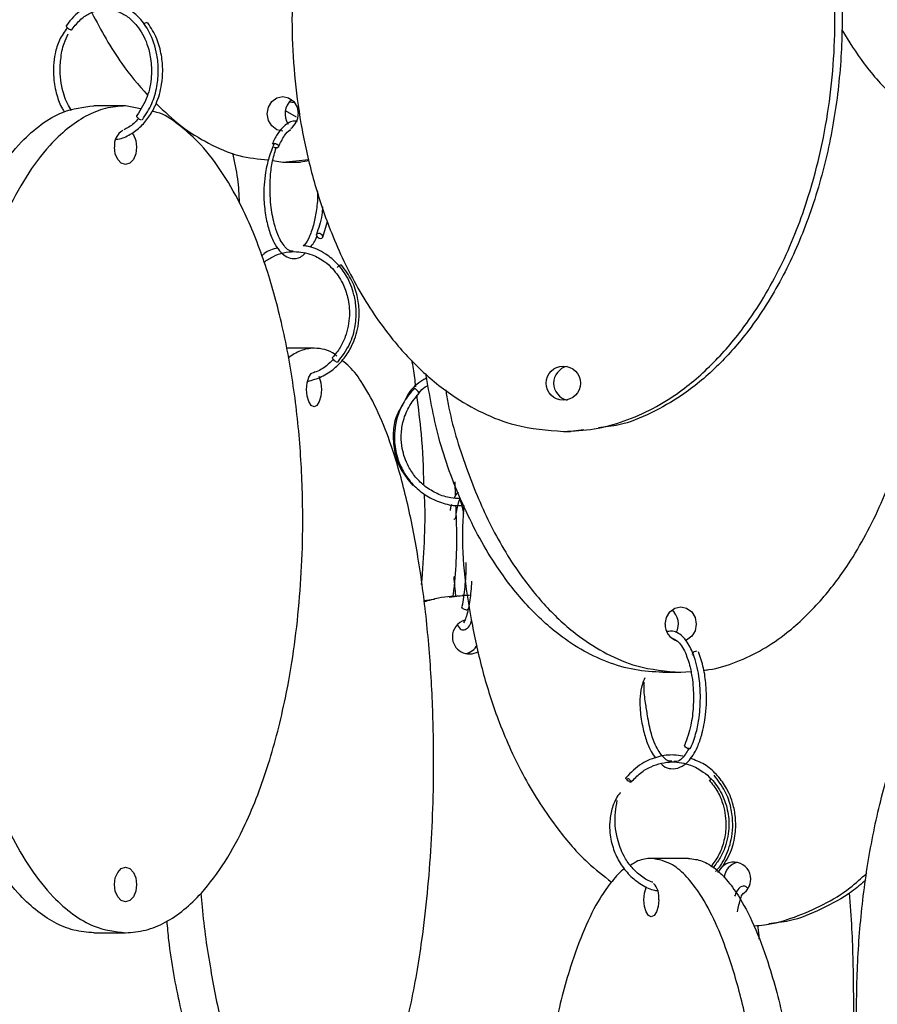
# Model space of a CAD drawing. Header units: millimetres. Extents: x 331 to 1634, y 417 to 1709.
# Tile 9 of 142: x 476 to 539, y 620 to 692. Entities that reach past the tile are written whole.
import ezdxf

# ---------------------------------------------------------------- set-up
doc = ezdxf.new("R2010")
doc.units = ezdxf.units.MM

msp = doc.modelspace()

# ---------------------------------------------------------------- linework, layer by layer
at = {"color": 7, "linetype": 'Continuous', "lineweight": 25}
for p, q in [((495.893, 685.86), (496.24, 685.813)), ((483.998, 685.578), (481.699, 685.578)), ((485.08, 685.352), (483.998, 685.578)), ((496.398, 684.76), (495.612, 685.209)), ((494.681, 681.604), (495.398, 681.498)), ((495.398, 681.498), (497.302, 681.68)), ((497.323, 681.59), (496.7, 681.498)), ((495.398, 681.498), (496.7, 681.498)), ((498.3, 676.042), (498.638, 677.191)), ((497.671, 667.998), (495.652, 667.998)), ((515.769, 661.95), (516.29, 661.95)), ((517.234, 662.078), (516.29, 661.95)), ((507.876, 658.303), (507.914, 657.248)), ((505.64, 649.674), (506.409, 649.779)), ((507.485, 649.925), (508.421, 650.052)), ((508.942, 650.052), (508.421, 650.052)), ((522.973, 644.474), (524.275, 644.474)), ((524.275, 644.474), (525.008, 644.544)), ((524.845, 630.974), (522.142, 630.974)), ((481.699, 625.578), (483.998, 625.578))]:
    msp.add_line(p, q, dxfattribs=at)
at = {"color": 7, "linetype": 'Continuous', "lineweight": 25, "flags": 128}
for points in [[(495.398, 683.748), (494.968, 683.843), (494.602, 684.114), (494.358, 684.519), (494.272, 684.998), (494.358, 685.476), (494.602, 685.882), (494.968, 686.153), (495.398, 686.248), (495.829, 686.153), (496.195, 685.882), (496.439, 685.476), (496.525, 684.998), (496.525, 684.998)], [(485.155, 684.542), (485.084, 684.557), (485.003, 684.596), (484.925, 684.654), (484.861, 684.722), (484.822, 684.789), (484.812, 684.846), (484.822, 684.872)], [(484.45, 683.611), (484.566, 683.462), (484.74, 683.056), (484.801, 682.578), (484.74, 682.099), (484.566, 681.694), (484.305, 681.423), (483.998, 681.328), (483.69, 681.423), (483.429, 681.694), (483.255, 682.099), (483.194, 682.578), (483.194, 682.578)], [(498.146, 675.962), (498.227, 675.977), (498.284, 676.016), (498.308, 676.074), (498.296, 676.142), (498.25, 676.209), (498.176, 676.266), (498.086, 676.303), (497.993, 676.316), (497.912, 676.301), (497.855, 676.262), (497.831, 676.204), (497.843, 676.136), (497.89, 676.069), (497.964, 676.012), (498.054, 675.975), (498.146, 675.962)], [(499.364, 666.962), (499.311, 666.977), (499.243, 667.016), (499.168, 667.074), (499.099, 667.142), (499.046, 667.209), (499.017, 667.266), (499.017, 667.303), (499.022, 667.309)], [(497.129, 664.998), (497.17, 665.476), (497.288, 665.882), (497.464, 666.153), (497.671, 666.248), (497.703, 666.246)], [(498.017, 665.961), (498.055, 665.882), (498.172, 665.476), (498.213, 664.998), (498.172, 664.519), (498.055, 664.114), (497.879, 663.843), (497.671, 663.748), (497.464, 663.843), (497.288, 664.114), (497.17, 664.519), (497.129, 664.998), (497.129, 664.998)], [(505.232, 664.782), (505.276, 664.749), (505.305, 664.734), (505.307, 664.747), (505.282, 664.784), (505.235, 664.841), (505.171, 664.908), (505.101, 664.976), (505.036, 665.034), (504.985, 665.073), (504.957, 665.088), (504.957, 665.088)], [(508.68, 649.017), (508.584, 649.031), (508.497, 649.071), (508.434, 649.129), (508.404, 649.196), (508.408, 649.257)], [(523.149, 647.974), (523.234, 648.452), (523.478, 648.857), (523.844, 649.128), (524.275, 649.224), (524.706, 649.128), (525.071, 648.857), (525.315, 648.452), (525.401, 647.974), (525.315, 647.495), (525.071, 647.09), (524.706, 646.819), (524.64, 646.791)], [(525.428, 646.009), (525.336, 645.997), (525.246, 645.959), (525.172, 645.903), (525.125, 645.835), (525.113, 645.767), (525.136, 645.711)], [(524.865, 638.938), (524.774, 638.953), (524.684, 638.992), (524.611, 639.05), (524.565, 639.118), (524.552, 639.185), (524.563, 639.222)], [(520.663, 636.499), (520.652, 636.496), (520.615, 636.503), (520.555, 636.531), (520.5, 636.565), (520.439, 636.612), (520.379, 636.667), (520.331, 636.721), (520.3, 636.767), (520.288, 636.8), (520.295, 636.826), (520.318, 636.831), (520.318, 636.831)], [(483.194, 629.078), (483.255, 629.556), (483.429, 629.962), (483.69, 630.233), (483.998, 630.328), (484.305, 630.233), (484.566, 629.962), (484.74, 629.556), (484.801, 629.078), (484.74, 628.599), (484.566, 628.194), (484.305, 627.923), (483.998, 627.828), (483.69, 627.923), (483.429, 628.194), (483.255, 628.599), (483.194, 629.078)], [(522.685, 627.974), (522.643, 627.495), (522.526, 627.09), (522.35, 626.819), (522.142, 626.724), (521.935, 626.819), (521.759, 627.09), (521.641, 627.495), (521.6, 627.974), (521.641, 628.452), (521.759, 628.857), (521.79, 628.924)]]:
    msp.add_lwpolyline(points, dxfattribs=at)
at = {"color": 7, "linetype": 'Continuous', "lineweight": 25}
msp.add_circle((515.757, 665.454), 1.243, dxfattribs=at)
for centre, radius, start, end in [((485.604, 691.198), 0.418, 96.41296, 134.22661), ((496.9, 684.995), 1.33, 129.73448, 214.62026), ((495.248, 684.973), 1.276, 305.28381, 1.10432), ((484.402, 682.73), 1.218, 119.31011, 187.18596), ((499.771, 673.524), 0.528, 104.93496, 141.23926), ((516.309, 665.45), 1.253, 102.90515, 257.09485), ((508.712, 649.208), 0.194, 260.5303, 339.81943), ((522.779, 647.973), 1.325, 332.16479, 50.39976), ((508.956, 647.06), 1.245, 106.48449, 180.34788), ((524.368, 647.925), 1.22, 177.71452, 252.51962), ((508.942, 647.036), 1.231, 179.2433, 302.19257), ((508.415, 647.034), 1.232, 282.52047, 332.03771), ((524.887, 639.085), 0.149, 261.51291, 329.64411), ((526.347, 636.877), 0.217, 268.19332, 312.99998), ((528.13, 629.476), 1.229, 359.2501, 155.81598), ((528.661, 629.469), 1.243, 102.68606, 175.79547), ((528.106, 629.456), 1.253, 301.99752, 0.18018), ((521.241, 628.171), 1.457, 352.19651, 42.95218)]:
    msp.add_arc(centre, radius, start, end, dxfattribs=at)
for points, knots in [([(515.35, 721.914), (514.753, 721.882), (513.397, 721.81), (511.351, 721.242), (509.259, 720.328), (506.995, 718.905), (504.654, 716.852), (502.093, 713.747), (499.769, 709.755), (497.679, 704.39), (496.294, 698.053), (495.898, 690.948), (496.496, 684.973), (497.563, 680.292), (498.774, 676.58), (500.504, 672.768), (502.691, 669.35), (505.13, 666.584), (507.464, 664.645), (509.882, 663.251), (512.565, 662.201), (514.593, 662.042), (515.769, 661.95)], [0, 0, 0, 0, 0.0230716, 0.0523752, 0.0813199, 0.1108863, 0.1549527, 0.200266, 0.2645036, 0.3305169, 0.4191647, 0.51035, 0.6003234, 0.6466853, 0.6930361, 0.7489427, 0.805997, 0.8474447, 0.8898707, 0.92186, 0.954687, 1, 1, 1, 1]), ([(515.769, 661.95), (516.517, 661.988), (518.014, 662.066), (520.204, 662.66), (522.285, 663.577), (524.563, 665.006), (526.894, 667.06), (529.467, 670.182), (531.779, 674.164), (533.875, 679.561), (535.25, 685.878), (535.594, 692.22), (535.178, 697.779), (534.303, 702.507), (532.915, 706.989), (531.027, 711.146), (528.83, 714.573), (526.397, 717.324), (524.054, 719.269), (521.645, 720.651), (518.962, 721.701), (516.945, 721.858), (515.769, 721.95)], [0, 0, 0, 0, 0.028732, 0.057477, 0.086562, 0.11567, 0.160081, 0.204563, 0.269285, 0.33411, 0.423508, 0.512972, 0.573515, 0.634229, 0.694701, 0.750912, 0.807051, 0.84879, 0.89047, 0.922717, 0.954932, 1, 1, 1, 1]), ([(516.29, 721.95), (517.038, 721.911), (518.535, 721.833), (520.725, 721.239), (522.806, 720.322), (525.084, 718.893), (527.415, 716.839), (529.988, 713.717), (532.3, 709.735), (534.396, 704.338), (535.771, 698.021), (536.115, 691.68), (535.699, 686.12), (534.824, 681.392), (533.436, 676.91), (531.548, 672.754), (529.351, 669.326), (526.918, 666.577), (524.576, 664.625), (522.162, 663.263), (520.13, 662.402), (518.797, 662.271), (518.302, 662.223)], [0, 0, 0, 0, 0.0295, 0.059012, 0.088875, 0.118759, 0.164357, 0.210028, 0.276478, 0.343035, 0.43482, 0.526674, 0.588835, 0.65117, 0.713257, 0.77097, 0.828609, 0.871463, 0.914256, 0.947365, 0.98044, 1, 1, 1, 1]), ([(485.216, 684.564), (485.463, 684.939), (485.937, 685.658), (486.302, 686.939), (486.409, 688.154), (486.282, 689.524), (485.831, 690.859), (485.077, 691.929), (484.309, 692.578), (483.559, 692.946), (482.755, 693.094), (482.142, 693.118), (481.8, 692.959), (481.751, 692.935)], [0, 0, 0, 0, 0.114232, 0.218864, 0.313951, 0.399507, 0.541563, 0.650453, 0.736981, 0.819337, 0.89004, 0.984101, 1, 1, 1, 1]), ([(481.229, 692.705), (481.083, 692.649), (480.492, 692.423), (480.045, 691.845), (479.708, 691.409)], [0, 0, 0, 0, 0.245867, 1, 1, 1, 1]), ([(480.121, 691.127), (480.326, 691.387), (480.712, 691.879), (481.56, 692.432), (482.525, 692.656), (483.487, 692.452), (484.23, 692.02), (484.969, 691.29), (485.541, 690.253), (485.866, 688.955), (485.91, 687.64), (485.625, 686.146), (485.101, 685.314), (484.823, 684.874)], [0, 0, 0, 0, 0.0801275, 0.1512045, 0.2662831, 0.3530665, 0.4260952, 0.495865, 0.611218, 0.6888499, 0.7795688, 0.883304, 1, 1, 1, 1]), ([(481.542, 692.332), (482.224, 691.059), (483.381, 688.903), (484.944, 687.096), (485.585, 686.355)], [0, 0, 0, 0, 0.590121, 1, 1, 1, 1]), ([(483.295, 683.15), (483.345, 683.153), (483.707, 683.176), (484.345, 683.483), (485.128, 684.055), (485.761, 684.821), (486.304, 685.83), (486.625, 686.958), (486.721, 688.167), (486.624, 689.299), (486.29, 690.527), (485.847, 691.227), (485.613, 691.596)], [0, 0, 0, 0, 0.017367, 0.124474, 0.229288, 0.327552, 0.422854, 0.559827, 0.649183, 0.75233, 0.869262, 1, 1, 1, 1]), ([(479.769, 691.245), (479.565, 690.954), (479.177, 690.398), (478.789, 689.159), (478.704, 687.761), (478.976, 686.405), (479.266, 685.568), (479.512, 685.208), (479.563, 685.133)], [0, 0, 0, 0, 0.17691, 0.337135, 0.600788, 0.788734, 0.955792, 1, 1, 1, 1]), ([(479.773, 691.436), (479.758, 691.434), (479.726, 691.43), (479.701, 691.405), (479.696, 691.366), (479.712, 691.319), (479.74, 691.275), (479.766, 691.25), (479.774, 691.243)], [0, 0, 0, 0, 0.166789, 0.377756, 0.544533, 0.728451, 0.922311, 1, 1, 1, 1]), ([(535.965, 691.083), (536.478, 690.25), (537.561, 688.487), (539.73, 686.135), (542.093, 684.205), (544.382, 682.854), (545.832, 682.372), (546.483, 682.156)], [0, 0, 0, 0, 0.207558, 0.439017, 0.675939, 0.854579, 1, 1, 1, 1]), ([(480.075, 685.24), (479.971, 685.403), (479.643, 685.921), (479.371, 686.844), (479.232, 687.94), (479.276, 688.998), (479.46, 690.009), (479.733, 690.57), (479.841, 690.793)], [0, 0, 0, 0, 0.106201, 0.336904, 0.488402, 0.664684, 0.866959, 1, 1, 1, 1]), ([(481.699, 625.578), (481.211, 625.617), (480.234, 625.694), (478.804, 626.288), (477.447, 627.205), (475.96, 628.634), (474.438, 630.689), (472.759, 633.81), (471.25, 637.792), (469.882, 643.189), (468.984, 649.507), (468.76, 655.848), (469.031, 661.407), (469.602, 666.135), (470.508, 670.617), (471.741, 674.774), (473.175, 678.201), (474.762, 680.952), (476.292, 682.897), (477.864, 684.279), (479.616, 685.329), (480.932, 685.486), (481.699, 685.578)], [0, 0, 0, 0, 0.028732, 0.057477, 0.086562, 0.11567, 0.160081, 0.204563, 0.269285, 0.33411, 0.423508, 0.512972, 0.573515, 0.634229, 0.694701, 0.750912, 0.807051, 0.84879, 0.89047, 0.922717, 0.954932, 1, 1, 1, 1]), ([(483.998, 685.578), (483.509, 685.539), (482.532, 685.461), (481.103, 684.868), (479.745, 683.95), (478.258, 682.521), (476.736, 680.467), (475.057, 677.345), (473.548, 673.363), (472.18, 667.966), (471.282, 661.649), (471.058, 655.308), (471.329, 649.748), (471.9, 645.02), (472.806, 640.538), (474.039, 636.382), (475.473, 632.955), (477.061, 630.204), (478.59, 628.258), (480.163, 626.876), (481.914, 625.827), (483.23, 625.669), (483.998, 625.578)], [0, 0, 0, 0, 0.028732, 0.057477, 0.086562, 0.11567, 0.160081, 0.204563, 0.269285, 0.33411, 0.423508, 0.512972, 0.573515, 0.634229, 0.694701, 0.750912, 0.807051, 0.84879, 0.89047, 0.922717, 0.954932, 1, 1, 1, 1]), ([(483.998, 625.578), (484.486, 625.617), (485.463, 625.694), (486.893, 626.288), (488.25, 627.205), (489.737, 628.634), (491.259, 630.689), (492.938, 633.81), (494.447, 637.792), (495.815, 643.189), (496.713, 649.507), (496.937, 655.848), (496.666, 661.407), (496.095, 666.135), (495.189, 670.617), (493.956, 674.773), (492.523, 678.202), (490.934, 680.949), (489.407, 682.908), (487.828, 684.25), (486.7, 685.038), (486.037, 685.157), (485.918, 685.178)], [0, 0, 0, 0, 0.029869, 0.05975, 0.089986, 0.120244, 0.166412, 0.212653, 0.279934, 0.347323, 0.440256, 0.533259, 0.596196, 0.659311, 0.722174, 0.780609, 0.838968, 0.882358, 0.925686, 0.959208, 0.992697, 1, 1, 1, 1]), ([(486.218, 685.748), (486.811, 685.176), (487.977, 684.05), (490.018, 682.811), (492.133, 681.863), (493.635, 681.721), (494.359, 681.652)], [0, 0, 0, 0, 0.25764, 0.506655, 0.762192, 1, 1, 1, 1]), ([(525.948, 644.634), (526.072, 644.644), (526.878, 644.711), (528.331, 645.2), (530.236, 646.097), (532.32, 647.532), (534.453, 649.584), (536.807, 652.706), (538.922, 656.688), (540.84, 662.085), (542.093, 668.401), (542.427, 674.749), (541.994, 680.291), (541.575, 683.52), (541.127, 685.082), (541.117, 685.116)], [0, 0, 0, 0, 0.008521, 0.055485, 0.103006, 0.150562, 0.223123, 0.295801, 0.401545, 0.507459, 0.65352, 0.79969, 0.898608, 0.997804, 1, 1, 1, 1]), ([(484.926, 684.654), (484.817, 684.527), (484.505, 684.164), (484.117, 683.962), (483.865, 683.831)], [0, 0, 0, 0, 0.350025, 1, 1, 1, 1]), ([(496.476, 684.456), (496.37, 684.465), (496.003, 684.496), (495.493, 684.134), (494.974, 683.518), (494.746, 683.036), (494.627, 682.785)], [0, 0, 0, 0, 0.154589, 0.535903, 0.75831, 1, 1, 1, 1]), ([(495.087, 682.591), (495.231, 682.882), (495.49, 683.405), (495.816, 683.79), (495.976, 683.837), (495.994, 683.842)], [0, 0, 0, 0, 0.528183, 0.947332, 1, 1, 1, 1]), ([(494.787, 682.855), (494.647, 682.519), (494.383, 681.884), (494.088, 680.534), (493.988, 679.078), (494.126, 677.666), (494.379, 676.559), (494.728, 675.677), (495.135, 675.054), (495.592, 674.649), (496.11, 674.46), (496.605, 674.503), (496.906, 674.763), (497.014, 674.856)], [0, 0, 0, 0, 0.096838, 0.183098, 0.322754, 0.422642, 0.513866, 0.607414, 0.692748, 0.76474, 0.845773, 0.944509, 1, 1, 1, 1]), ([(496.166, 675.037), (496.094, 675.036), (495.884, 675.032), (495.511, 675.362), (495.081, 676.053), (494.733, 677.124), (494.541, 678.201), (494.465, 679.343), (494.488, 680.391), (494.62, 681.521), (494.821, 682.176), (494.927, 682.52)], [0, 0, 0, 0, 0.058876, 0.170102, 0.329898, 0.42879, 0.570525, 0.659965, 0.761361, 0.874671, 1, 1, 1, 1]), ([(495.085, 682.588), (495.085, 682.587), (495.082, 682.572), (495.054, 682.547), (495.004, 682.524), (494.938, 682.518), (494.866, 682.525), (494.815, 682.545), (494.787, 682.555)], [0, 0, 0, 0, 0.013985, 0.192285, 0.41783, 0.596143, 0.774456, 1, 1, 1, 1]), ([(492.272, 678.526), (492.242, 679.115), (492.182, 680.335), (491.92, 681.528), (491.785, 682.145)], [0, 0, 0, 0, 0.4832228, 1, 1, 1, 1]), ([(497.91, 679.41), (497.914, 679.36), (497.95, 678.906), (497.856, 678.068), (497.669, 676.98), (497.366, 676.129), (497.087, 675.558), (496.925, 675.444), (496.892, 675.421)], [0, 0, 0, 0, 0.029475, 0.26888, 0.490303, 0.727822, 0.944349, 1, 1, 1, 1]), ([(498.289, 678.255), (498.274, 678.057), (498.217, 677.287), (498, 676.684), (497.839, 676.236)], [0, 0, 0, 0, 0.2571318, 1, 1, 1, 1]), ([(497.405, 675.311), (497.58, 675.535), (497.772, 675.781), (497.89, 676.165), (497.9, 676.198)], [0, 0, 0, 0, 0.914257, 1, 1, 1, 1]), ([(495.028, 675.273), (494.683, 675.177), (494.27, 675.061), (493.951, 674.763), (493.898, 674.713)], [0, 0, 0, 0, 0.833897, 1, 1, 1, 1]), ([(499.388, 666.969), (499.704, 667.388), (500.3, 668.177), (500.699, 669.564), (500.767, 670.798), (500.578, 672.032), (500.119, 673.164), (499.385, 674.155), (498.461, 674.914), (497.592, 675.342), (497.021, 675.407), (496.892, 675.421)], [0, 0, 0, 0, 0.146794, 0.275858, 0.38721, 0.480806, 0.61482, 0.720858, 0.826672, 0.960934, 1, 1, 1, 1]), ([(494.043, 674.231), (494.265, 674.382), (494.926, 674.829), (496.16, 675.09), (497.455, 674.861), (498.378, 674.353), (499.151, 673.666), (499.75, 672.791), (500.169, 671.617), (500.303, 670.284), (500.056, 669.026), (499.583, 668.006), (499.213, 667.547), (499.022, 667.309)], [0, 0, 0, 0, 0.0664788, 0.1974793, 0.310624, 0.3974026, 0.4580776, 0.5622981, 0.6431678, 0.7430141, 0.8617553, 0.9285019, 1, 1, 1, 1]), ([(497.201, 665.583), (497.548, 665.68), (498.238, 665.873), (499.137, 666.475), (499.873, 667.23), (500.503, 668.243), (500.876, 669.375), (500.983, 670.588), (500.863, 671.724), (500.463, 672.956), (499.936, 673.657), (499.658, 674.027)], [0, 0, 0, 0, 0.108283, 0.214828, 0.314826, 0.411901, 0.551495, 0.64257, 0.747691, 0.866833, 1, 1, 1, 1]), ([(497.671, 667.998), (497.341, 667.964), (496.703, 667.9), (496.092, 667.48), (495.798, 667.278)], [0, 0, 0, 0, 0.518553, 1, 1, 1, 1]), ([(499.332, 667.419), (499.29, 667.455), (498.765, 667.911), (498.195, 667.956), (497.671, 667.998)], [0, 0, 0, 0, 0.078948, 1, 1, 1, 1]), ([(499.087, 667.186), (498.921, 667.025), (498.516, 666.631), (498.015, 666.325), (497.691, 666.246), (497.677, 666.243)], [0, 0, 0, 0, 0.398978, 0.975274, 1, 1, 1, 1]), ([(499.947, 609.091), (500.143, 609.275), (500.65, 609.748), (501.543, 611.067), (502.573, 613.105), (503.706, 616.232), (504.725, 620.212), (505.648, 625.609), (506.254, 631.927), (506.405, 638.268), (506.222, 643.827), (505.837, 648.556), (505.225, 653.037), (504.393, 657.194), (503.425, 660.619), (502.354, 663.377), (501.319, 665.298), (500.419, 666.544), (499.884, 666.963), (499.7, 667.107)], [0, 0, 0, 0, 0.021232, 0.054628, 0.105582, 0.156618, 0.230874, 0.305249, 0.407817, 0.510461, 0.579923, 0.649581, 0.718962, 0.783454, 0.847864, 0.895752, 0.943572, 0.98057, 1, 1, 1, 1]), ([(505.048, 665.192), (505.006, 665.633), (504.943, 666.289), (504.807, 666.917), (504.762, 667.123)], [0, 0, 0, 0, 0.670995, 1, 1, 1, 1]), ([(505.849, 665.826), (505.753, 665.776), (505.239, 665.51), (504.618, 664.96), (504.324, 664.341), (504.234, 664.152)], [0, 0, 0, 0, 0.138265, 0.736223, 1, 1, 1, 1]), ([(522.973, 644.474), (522.289, 644.512), (520.919, 644.59), (518.915, 645.184), (517.012, 646.101), (514.928, 647.53), (512.796, 649.585), (510.438, 652.705), (508.342, 656.692), (506.608, 661.35), (506.05, 664.599), (505.781, 666.162)], [0, 0, 0, 0, 0.072883, 0.145796, 0.219574, 0.293407, 0.406061, 0.518896, 0.683068, 0.847504, 1, 1, 1, 1]), ([(505.304, 664.753), (505.433, 664.914), (505.617, 665.143), (505.881, 665.254), (505.958, 665.286)], [0, 0, 0, 0, 0.706136, 1, 1, 1, 1]), ([(504.954, 665.087), (504.685, 664.773), (504.176, 664.177), (503.616, 662.899), (503.421, 661.491), (503.659, 660.098), (504.131, 659.004), (504.816, 658.073), (505.709, 657.316), (506.756, 656.803), (507.673, 656.555), (508.218, 656.579), (508.378, 656.586)], [0, 0, 0, 0, 0.105932, 0.200297, 0.353651, 0.462208, 0.558548, 0.657239, 0.757632, 0.858097, 0.958575, 1, 1, 1, 1]), ([(508.273, 657.083), (508.05, 657.089), (507.48, 657.104), (506.605, 657.405), (505.733, 657.924), (505.024, 658.608), (504.417, 659.518), (504.061, 660.539), (503.967, 661.635), (504.096, 662.66), (504.502, 663.77), (505.029, 664.401), (505.308, 664.735)], [0, 0, 0, 0, 0.065139, 0.166617, 0.266062, 0.359462, 0.450195, 0.580723, 0.665889, 0.764178, 0.875553, 1, 1, 1, 1]), ([(505.648, 658.056), (505.611, 659.3), (505.548, 661.496), (505.252, 663.643), (505.123, 664.574)], [0, 0, 0, 0, 0.5668002, 1, 1, 1, 1]), ([(507.225, 664.977), (507.282, 664.628), (507.593, 662.706), (508.612, 659.439), (510.31, 655.276), (512.327, 651.851), (514.551, 649.1), (516.695, 647.154), (518.899, 645.772), (521.354, 644.723), (523.199, 644.565), (524.275, 644.474)], [0, 0, 0, 0, 0.03538, 0.194857, 0.343099, 0.491151, 0.601227, 0.711144, 0.796188, 0.881146, 1, 1, 1, 1]), ([(504.079, 663.857), (503.911, 663.581), (503.541, 662.974), (503.384, 661.823), (503.452, 660.54), (503.899, 659.173), (504.52, 658.414), (504.844, 658.018)], [0, 0, 0, 0, 0.151828, 0.33406, 0.536204, 0.758178, 1, 1, 1, 1]), ([(505.478, 650.85), (505.634, 652.898), (505.8, 655.084), (505.687, 657.265), (505.68, 657.403)], [0, 0, 0, 0, 0.936901, 1, 1, 1, 1]), ([(508.162, 657.508), (508.128, 657.502), (508.005, 657.48), (507.902, 657.267), (507.827, 657.113)], [0, 0, 0, 0, 0.274663, 1, 1, 1, 1]), ([(507.638, 656.639), (507.622, 656.595), (507.583, 656.483), (507.557, 656.323), (507.542, 656.227)], [0, 0, 0, 0, 0.400645, 1, 1, 1, 1]), ([(507.939, 656.58), (507.963, 656.03), (508.058, 653.885), (507.948, 651.654), (507.748, 650.022), (507.74, 649.96)], [0, 0, 0, 0, 0.249033, 0.971544, 1, 1, 1, 1]), ([(507.952, 655.705), (508.01, 656.06), (508.108, 656.667), (508.256, 657.028), (508.227, 657.067), (508.234, 657.025), (508.345, 656.759), (508.451, 656.367), (508.498, 656.043), (508.504, 656)], [0, 0, 0, 0, 0.227181, 0.38929, 0.555867, 0.677908, 0.811007, 0.974954, 1, 1, 1, 1]), ([(508.537, 656.589), (508.498, 656.036), (508.294, 653.123), (508.884, 648.982), (509.916, 644.302), (511.136, 640.59), (512.859, 636.773), (515.061, 633.376), (517.223, 630.83), (518.666, 629.713), (519.255, 629.257)], [0, 0, 0, 0, 0.0545423, 0.2871717, 0.407042, 0.5268836, 0.6714322, 0.818948, 0.9261127, 1, 1, 1, 1]), ([(508.696, 652.439), (508.696, 652.357), (508.695, 651.756), (508.613, 650.565), (508.477, 649.701), (508.405, 649.246)], [0, 0, 0, 0, 0.0701336, 0.5099712, 1, 1, 1, 1]), ([(507.978, 649.992), (507.973, 650.023), (507.908, 650.431), (507.874, 650.927), (507.826, 651.413), (507.825, 651.421)], [0, 0, 0, 0, 0.0736567, 0.9841693, 1, 1, 1, 1]), ([(508.894, 649.141), (508.961, 649.525), (509.063, 650.107), (509.113, 650.843), (509.129, 651.094)], [0, 0, 0, 0, 0.660217, 1, 1, 1, 1]), ([(508.512, 650.015), (507.905, 649.993), (506.934, 649.958), (506.003, 649.685), (505.652, 649.582)], [0, 0, 0, 0, 0.624181, 1, 1, 1, 1]), ([(508.861, 649.088), (508.819, 648.899), (508.733, 648.513), (508.589, 648.184), (508.543, 648.111), (508.521, 648.077)], [0, 0, 0, 0, 0.33709, 0.68698, 1, 1, 1, 1]), ([(508.07, 647.927), (508.154, 647.785), (508.307, 647.521), (508.666, 647.554), (508.939, 647.773), (509.066, 648.108), (509.122, 648.253)], [0, 0, 0, 0, 0.272374, 0.503087, 0.78353, 1, 1, 1, 1]), ([(525.015, 639.01), (525.154, 639.367), (525.408, 640.023), (525.651, 641.335), (525.734, 642.743), (525.606, 644.35), (525.255, 645.755), (524.751, 646.731), (524.246, 647.239), (523.764, 647.488), (523.456, 647.452), (523.285, 647.432)], [0, 0, 0, 0, 0.115236, 0.211182, 0.345083, 0.462319, 0.615076, 0.742348, 0.835286, 0.908533, 1, 1, 1, 1]), ([(523.583, 646.967), (523.736, 646.914), (524.098, 646.788), (524.595, 646.029), (524.942, 644.992), (525.123, 644.013), (525.208, 643.044), (525.2, 641.91), (525.03, 640.492), (524.727, 639.67), (524.562, 639.22)], [0, 0, 0, 0, 0.12268, 0.289336, 0.419614, 0.516087, 0.59465, 0.701661, 0.836868, 1, 1, 1, 1]), ([(522.892, 637.802), (522.935, 637.763), (523.145, 637.569), (523.603, 637.44), (524.208, 637.514), (524.909, 638.016), (525.437, 638.86), (525.858, 640.049), (526.078, 641.205), (526.16, 642.449), (526.123, 643.607), (525.948, 644.862), (525.701, 645.574), (525.571, 645.949)], [0, 0, 0, 0, 0.021201, 0.105239, 0.2041, 0.29627, 0.429545, 0.511378, 0.629428, 0.705319, 0.792362, 0.890571, 1, 1, 1, 1]), ([(544.343, 593), (543.769, 593.714), (542.603, 595.163), (540.954, 598.295), (539.439, 602.263), (538.073, 607.665), (537.175, 613.981), (536.951, 620.322), (537.222, 625.882), (537.793, 630.611), (538.7, 635.089), (539.926, 639.259), (541.385, 642.64), (542.51, 644.777), (543.141, 645.555), (543.216, 645.647)], [0, 0, 0, 0, 0.0585221, 0.1188376, 0.2065957, 0.2944946, 0.4157118, 0.5370198, 0.6191126, 0.7014366, 0.7834324, 0.8596514, 0.9357725, 0.9923683, 1, 1, 1, 1]), ([(521.666, 644.065), (521.607, 643.92), (521.438, 643.508), (521.31, 642.763), (521.311, 641.737), (521.467, 640.637), (521.745, 639.572), (522.073, 638.764), (522.34, 638.403), (522.45, 638.256)], [0, 0, 0, 0, 0.0762961, 0.2166328, 0.3405159, 0.5340827, 0.7077571, 0.8806019, 1, 1, 1, 1]), ([(523.625, 638.018), (523.56, 638.017), (523.345, 638.014), (522.947, 638.346), (522.478, 639.034), (522.087, 640.12), (521.888, 641.154), (521.713, 642.314), (521.598, 643.165), (521.616, 643.642), (521.621, 643.759)], [0, 0, 0, 0, 0.0592466, 0.1975948, 0.3963407, 0.5195129, 0.6998854, 0.817837, 0.9553915, 1, 1, 1, 1]), ([(524.858, 638.939), (524.778, 638.797), (524.489, 638.284), (524.11, 637.97), (523.827, 638.002), (523.784, 638.007)], [0, 0, 0, 0, 0.245117, 0.88572, 1, 1, 1, 1]), ([(524.42, 638.383), (524.209, 638.421), (523.627, 638.525), (522.599, 638.38), (521.351, 637.888), (520.661, 637.193), (520.294, 636.825)], [0, 0, 0, 0, 0.14074, 0.388717, 0.675281, 1, 1, 1, 1]), ([(520.676, 636.503), (520.896, 636.738), (521.325, 637.194), (522.316, 637.779), (523.578, 638.072), (524.901, 637.836), (525.842, 637.328), (526.632, 636.64), (527.247, 635.765), (527.685, 634.59), (527.838, 633.257), (527.61, 632), (527.154, 630.979), (526.793, 630.52), (526.607, 630.283)], [0, 0, 0, 0, 0.070769, 0.137524, 0.258552, 0.363083, 0.443254, 0.499308, 0.595597, 0.670312, 0.76256, 0.872268, 0.933939, 1, 1, 1, 1]), ([(526.976, 629.946), (527.285, 630.366), (527.865, 631.154), (528.244, 632.539), (528.295, 633.768), (528.092, 634.992), (527.626, 636.117), (526.883, 637.098), (526.017, 637.852), (525.316, 638.108), (524.958, 638.239)], [0, 0, 0, 0, 0.156892, 0.294643, 0.41327, 0.512724, 0.654233, 0.766689, 0.880813, 1, 1, 1, 1]), ([(520.415, 636.796), (520.433, 636.785), (520.471, 636.762), (520.533, 636.715), (520.593, 636.66), (520.64, 636.607), (520.666, 636.572), (520.67, 636.559), (520.67, 636.559)], [0, 0, 0, 0, 0.179079, 0.376563, 0.584723, 0.792884, 0.990367, 1, 1, 1, 1]), ([(526.339, 636.66), (526.562, 636.377), (526.985, 635.841), (527.451, 634.688), (527.619, 633.415), (527.425, 632.161), (527.051, 631.165), (526.661, 630.636), (526.464, 630.368)], [0, 0, 0, 0, 0.161083, 0.304645, 0.538053, 0.703306, 0.849913, 1, 1, 1, 1]), ([(526.787, 630.016), (526.86, 630.089), (527.166, 630.399), (527.625, 631.232), (527.993, 632.351), (528.08, 633.567), (527.944, 634.702), (527.525, 635.934), (526.986, 636.635), (526.701, 637.004)], [0, 0, 0, 0, 0.0423372, 0.1780157, 0.3731219, 0.5004156, 0.6473421, 0.8138685, 1, 1, 1, 1]), ([(519.912, 635.764), (519.905, 635.756), (519.656, 635.498), (519.335, 634.821), (519.119, 633.881), (519.101, 632.849), (519.307, 631.791), (519.782, 630.721), (520.446, 629.821), (521.296, 629.125), (522.038, 628.718), (522.492, 628.642), (522.595, 628.624)], [0, 0, 0, 0, 0.003961, 0.123609, 0.22939, 0.320283, 0.458473, 0.580962, 0.706532, 0.834317, 0.962278, 1, 1, 1, 1]), ([(522.263, 629.239), (522.221, 629.251), (521.881, 629.344), (521.324, 629.726), (520.652, 630.356), (520.062, 631.238), (519.569, 632.57), (519.451, 633.985), (519.62, 634.888), (519.672, 635.167)], [0, 0, 0, 0, 0.020006, 0.1632, 0.297764, 0.428524, 0.616642, 0.881532, 1, 1, 1, 1]), ([(522.142, 630.974), (521.816, 630.95), (521.299, 630.911), (520.804, 630.582), (520.621, 630.461)], [0, 0, 0, 0, 0.631628, 1, 1, 1, 1]), ([(522.142, 570.974), (522.472, 571.012), (523.131, 571.09), (524.097, 571.684), (525.013, 572.601), (526.017, 574.03), (527.044, 576.084), (528.178, 579.206), (529.196, 583.188), (530.119, 588.585), (530.725, 594.902), (530.877, 601.243), (530.694, 606.803), (530.308, 611.531), (529.697, 616.013), (528.865, 620.17), (527.897, 623.597), (526.825, 626.348), (525.793, 628.293), (524.731, 629.675), (523.549, 630.724), (522.661, 630.882), (522.142, 630.974)], [0, 0, 0, 0, 0.028732, 0.057477, 0.086562, 0.11567, 0.160081, 0.204563, 0.269285, 0.33411, 0.423508, 0.512972, 0.573515, 0.634229, 0.694701, 0.750912, 0.807051, 0.84879, 0.89047, 0.922717, 0.954932, 1, 1, 1, 1]), ([(524.845, 630.974), (525.175, 630.935), (525.834, 630.857), (526.799, 630.263), (527.716, 629.346), (528.72, 627.917), (529.747, 625.863), (530.88, 622.741), (531.899, 618.759), (532.822, 613.362), (533.428, 607.045), (533.58, 600.704), (533.397, 595.144), (533.011, 590.416), (532.4, 585.934), (531.567, 581.778), (530.6, 578.35), (529.528, 575.6), (528.496, 573.654), (527.434, 572.272), (526.252, 571.223), (525.363, 571.065), (524.845, 570.974)], [0, 0, 0, 0, 0.028732, 0.057477, 0.086562, 0.11567, 0.160081, 0.204563, 0.269285, 0.33411, 0.423508, 0.512972, 0.573515, 0.634229, 0.694701, 0.750912, 0.807051, 0.84879, 0.89047, 0.922717, 0.954932, 1, 1, 1, 1]), ([(520.208, 630.217), (520.205, 630.216), (519.883, 630.026), (519.278, 629.323), (518.275, 627.942), (517.246, 625.872), (516.117, 622.773), (515.093, 618.779), (514.172, 613.414), (513.562, 607.077), (513.388, 599.972), (513.651, 593.997), (514.121, 589.316), (514.655, 585.604), (515.417, 581.792), (516.38, 578.374), (517.455, 575.608), (518.483, 573.669), (519.549, 572.275), (520.731, 571.225), (521.624, 571.066), (522.142, 570.974)], [0, 0, 0, 0, 0.000219, 0.030757, 0.06195, 0.108442, 0.156249, 0.224023, 0.293669, 0.387196, 0.4834, 0.578326, 0.627239, 0.676141, 0.735125, 0.795319, 0.839048, 0.883809, 0.917559, 0.952193, 1, 1, 1, 1]), ([(529.592, 626.088), (529.85, 626.105), (530.853, 626.174), (532.564, 626.679), (534.636, 627.593), (536.416, 628.654), (537.373, 629.536), (537.769, 629.901)], [0, 0, 0, 0, 0.084308, 0.329247, 0.577093, 0.825123, 1, 1, 1, 1]), ([(537.709, 629.409), (537.375, 629.12), (536.399, 628.278), (534.511, 627.286), (532.49, 626.41), (531.157, 626.281), (530.661, 626.233)], [0, 0, 0, 0, 0.167956, 0.489237, 0.810195, 1, 1, 1, 1]), ([(529.136, 628.787), (529.098, 628.832), (528.934, 629.025), (528.577, 628.927), (528.325, 628.617), (528.206, 628.286), (528.184, 628.227)], [0, 0, 0, 0, 0.122896, 0.521042, 0.914689, 1, 1, 1, 1]), ([(489.466, 628.432), (489.491, 628.106), (489.64, 626.208), (490.128, 622.964), (490.946, 618.8), (491.917, 615.375), (492.988, 612.624), (494.021, 610.678), (495.082, 609.296), (496.264, 608.247), (497.153, 608.089), (497.671, 607.998)], [0, 0, 0, 0, 0.033105, 0.192959, 0.34155, 0.489951, 0.600286, 0.710463, 0.795707, 0.880866, 1, 1, 1, 1]), ([(528.388, 627.101), (528.463, 627.454), (528.591, 628.059), (528.772, 628.431), (528.798, 628.443), (528.81, 628.449)], [0, 0, 0, 0, 0.417856, 0.717853, 1, 1, 1, 1]), ([(533.355, 594.043), (533.516, 594.427), (533.989, 595.555), (534.738, 598.307), (535.55, 602.26), (536.274, 607.666), (536.756, 613.982), (536.864, 620.318), (536.763, 625.175), (536.59, 627.612), (536.529, 628.481)], [0, 0, 0, 0, 0.048815, 0.143468, 0.281187, 0.419127, 0.609354, 0.799723, 0.928552, 1, 1, 1, 1]), ([(494.968, 607.998), (494.639, 608.037), (493.979, 608.114), (493.014, 608.708), (492.098, 609.625), (491.094, 611.054), (490.068, 613.109), (488.93, 616.228), (487.934, 620.223), (487.243, 623.82), (487.049, 625.962), (487.006, 626.428)], [0, 0, 0, 0, 0.081607, 0.163249, 0.245859, 0.32853, 0.45467, 0.581012, 0.764837, 0.948957, 1, 1, 1, 1]), ([(529.969, 625.112), (529.965, 625.203), (529.949, 625.573), (529.905, 625.889), (529.873, 626.126)], [0, 0, 0, 0, 0.248678, 1, 1, 1, 1])]:
    msp.add_open_spline(points, degree=3, knots=knots, dxfattribs=at)
at = {"color": 1, "linetype": 'Continuous', "lineweight": 25}
for points, knots in [([(479.774, 691.243), (479.784, 691.232), (479.811, 691.203), (479.867, 691.164), (479.936, 691.127), (480.002, 691.104), (480.058, 691.098), (480.098, 691.104), (480.11, 691.119), (480.115, 691.125)], [0, 0, 0, 0, 0.101222, 0.261472, 0.406786, 0.590605, 0.73593, 0.881256, 1, 1, 1, 1]), ([(494.777, 682.856), (494.799, 682.854), (494.848, 682.85), (494.923, 682.825), (494.992, 682.786), (495.047, 682.739), (495.085, 682.685), (495.1, 682.631), (495.09, 682.602), (495.085, 682.588)], [0, 0, 0, 0, 0.129594, 0.293515, 0.4231, 0.566003, 0.716632, 0.867261, 1, 1, 1, 1]), ([(507.813, 655.585), (507.836, 655.592), (507.88, 655.606), (507.925, 655.644), (507.949, 655.676), (507.949, 655.696), (507.949, 655.698)], [0, 0, 0, 0, 0.3336023, 0.6286995, 0.9541254, 1, 1, 1, 1]), ([(520.67, 636.559), (520.675, 636.547), (520.687, 636.521), (520.679, 636.509), (520.675, 636.502)], [0, 0, 0, 0, 0.4355455, 1, 1, 1, 1])]:
    msp.add_open_spline(points, degree=3, knots=knots, dxfattribs=at)

doc.saveas('drawing.dxf')
